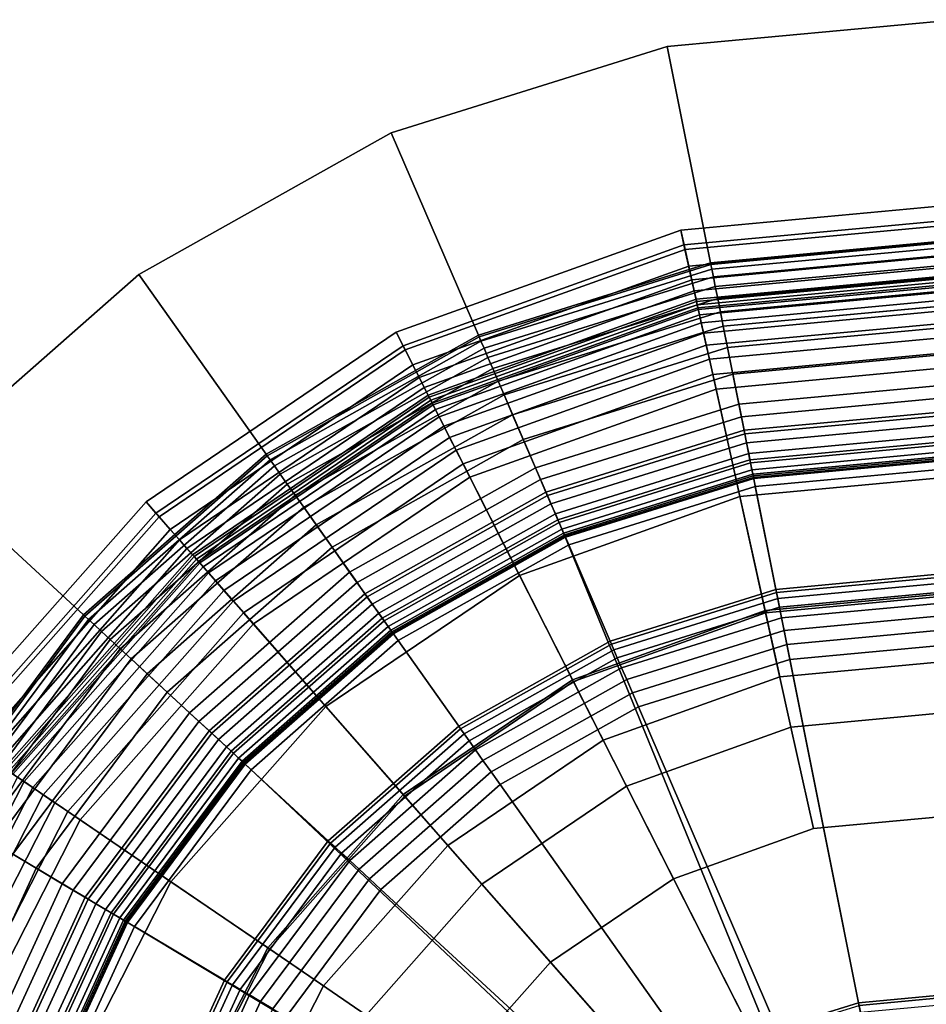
# Model space of a CAD drawing. Extents: x -43.1 to 43.1, y -41.3 to 41.3.
# Tile 216 of 256: x -18.8 to -17.9, y 28.7 to 29.7. Entities that reach past the tile are written whole.
import ezdxf

# ---------------------------------------------------------------- set-up
doc = ezdxf.new("R2010")
doc.units = 0
for name, color, linetype in [('LAMP', 7, 'CONTINUOUS'), ('LAMP_SUPPORT', 18, 'CONTINUOUS'), ('METAL_BASE', 254, 'CONTINUOUS')]:
    doc.layers.add(name, color=color, linetype=linetype)

msp = doc.modelspace()

# ---------------------------------------------------------------- linework, layer by layer
at = {"layer": 'LAMP'}
for points in [[(-18.1372, 29.5121, 43.6401), (-17.8326, 29.5405, 43.6401), (-17.8331, 29.5252, 43.7579), (-18.1339, 29.4972, 43.7579)], [(-18.1328, 29.4926, 43.3843), (-17.8333, 29.5204, 43.3843), (-17.8326, 29.5405, 43.6401), (-18.1372, 29.5121, 43.6401)], [(-18.1339, 29.4972, 43.7579), (-17.8331, 29.5252, 43.7579), (-17.8351, 29.4666, 43.8806), (-18.1212, 29.44, 43.8806)], [(-18.1291, 29.4758, 43.0998), (-17.8339, 29.5033, 43.0998), (-17.8333, 29.5204, 43.3843), (-18.1328, 29.4926, 43.3843)], [(-18.4251, 29.4089, 43.6401), (-18.1372, 29.5121, 43.6401), (-18.1339, 29.4972, 43.7579), (-18.4182, 29.3953, 43.7579)], [(-18.416, 29.3911, 43.3843), (-18.1328, 29.4926, 43.3843), (-18.1372, 29.5121, 43.6401), (-18.4251, 29.4089, 43.6401)], [(-18.126, 29.4619, 42.7996), (-17.8343, 29.4891, 42.7996), (-17.8339, 29.5033, 43.0998), (-18.1291, 29.4758, 43.0998)], [(-18.4182, 29.3953, 43.7579), (-18.1339, 29.4972, 43.7579), (-18.1212, 29.44, 43.8806), (-18.3917, 29.3431, 43.8806)], [(-18.4083, 29.3758, 43.0998), (-18.1291, 29.4758, 43.0998), (-18.1328, 29.4926, 43.3843), (-18.416, 29.3911, 43.3843)], [(-18.1236, 29.4508, 42.4966), (-17.8347, 29.4777, 42.4966), (-17.8343, 29.4891, 42.7996), (-18.126, 29.4619, 42.7996)], [(-18.4018, 29.3631, 42.7996), (-18.126, 29.4619, 42.7996), (-18.1291, 29.4758, 43.0998), (-18.4083, 29.3758, 43.0998)], [(-18.1217, 29.4424, 42.2036), (-17.835, 29.4691, 42.2036), (-17.8347, 29.4777, 42.4966), (-18.1236, 29.4508, 42.4966)], [(-18.1204, 29.4367, 41.9337), (-17.8352, 29.4632, 41.9337), (-17.835, 29.4691, 42.2036), (-18.1217, 29.4424, 42.2036)], [(-18.1212, 29.44, 43.8806), (-17.8351, 29.4666, 43.8806), (-17.838, 29.3761, 43.9998), (-18.1015, 29.3515, 43.9998)], [(-18.1198, 29.4337, 41.6997), (-17.8353, 29.4602, 41.6997), (-17.8352, 29.4632, 41.9337), (-18.1204, 29.4367, 41.9337)], [(-18.3967, 29.3529, 42.4966), (-18.1236, 29.4508, 42.4966), (-18.126, 29.4619, 42.7996), (-18.4018, 29.3631, 42.7996)], [(-18.1194, 29.4318, 41.6845), (-17.8353, 29.4582, 41.6845), (-17.8353, 29.4602, 41.6997), (-18.1198, 29.4337, 41.6997)], [(-18.1182, 29.4266, 41.6707), (-17.8355, 29.4529, 41.6707), (-17.8353, 29.4582, 41.6845), (-18.1194, 29.4318, 41.6845)], [(-18.3928, 29.3452, 42.2036), (-18.1217, 29.4424, 42.2036), (-18.1236, 29.4508, 42.4966), (-18.3967, 29.3529, 42.4966)], [(-18.1164, 29.4186, 41.6586), (-17.8358, 29.4447, 41.6586), (-17.8355, 29.4529, 41.6707), (-18.1182, 29.4266, 41.6707)], [(-18.1141, 29.4081, 41.6486), (-17.8361, 29.434, 41.6486), (-17.8358, 29.4447, 41.6586), (-18.1164, 29.4186, 41.6586)], [(-18.3901, 29.3401, 41.9337), (-18.1204, 29.4367, 41.9337), (-18.1217, 29.4424, 42.2036), (-18.3928, 29.3452, 42.2036)], [(-18.3917, 29.3431, 43.8806), (-18.1212, 29.44, 43.8806), (-18.1015, 29.3515, 43.9998), (-18.3507, 29.2623, 43.9998)], [(-18.3888, 29.3373, 41.6997), (-18.1198, 29.4337, 41.6997), (-18.1204, 29.4367, 41.9337), (-18.3901, 29.3401, 41.9337)], [(-18.3879, 29.3356, 41.6845), (-18.1194, 29.4318, 41.6845), (-18.1198, 29.4337, 41.6997), (-18.3888, 29.3373, 41.6997)], [(-18.1113, 29.3957, 41.6411), (-17.8366, 29.4212, 41.6411), (-17.8361, 29.434, 41.6486), (-18.1141, 29.4081, 41.6486)], [(-18.3855, 29.3309, 41.6707), (-18.1182, 29.4266, 41.6707), (-18.1194, 29.4318, 41.6845), (-18.3879, 29.3356, 41.6845)], [(-18.3817, 29.3235, 41.6586), (-18.1164, 29.4186, 41.6586), (-18.1182, 29.4266, 41.6707), (-18.3855, 29.3309, 41.6707)], [(-18.3769, 29.314, 41.6486), (-18.1141, 29.4081, 41.6486), (-18.1164, 29.4186, 41.6586), (-18.3817, 29.3235, 41.6586)], [(-18.1082, 29.3816, 41.6365), (-17.837, 29.4068, 41.6365), (-17.8366, 29.4212, 41.6411), (-18.1113, 29.3957, 41.6411)], [(-18.6783, 29.2374, 43.6401), (-18.4251, 29.4089, 43.6401), (-18.4182, 29.3953, 43.7579), (-18.6683, 29.2259, 43.7579)], [(-18.6651, 29.2223, 43.3843), (-18.416, 29.3911, 43.3843), (-18.4251, 29.4089, 43.6401), (-18.6783, 29.2374, 43.6401)], [(-18.3711, 29.3026, 41.6411), (-18.1113, 29.3957, 41.6411), (-18.1141, 29.4081, 41.6486), (-18.3769, 29.314, 41.6486)], [(-18.1048, 29.3663, 41.6352), (-17.8375, 29.3912, 41.6352), (-17.837, 29.4068, 41.6365), (-18.1082, 29.3816, 41.6365)], [(-18.6683, 29.2259, 43.7579), (-18.4182, 29.3953, 43.7579), (-18.3917, 29.3431, 43.8806), (-18.6296, 29.1819, 43.8806)], [(-18.3646, 29.2897, 41.6365), (-18.1082, 29.3816, 41.6365), (-18.1113, 29.3957, 41.6411), (-18.3711, 29.3026, 41.6411)], [(-18.6538, 29.2095, 43.0998), (-18.4083, 29.3758, 43.0998), (-18.416, 29.3911, 43.3843), (-18.6651, 29.2223, 43.3843)], [(-18.0518, 29.1273, 41.6428), (-17.8456, 29.1465, 41.6428), (-17.8375, 29.3912, 41.6352), (-18.1048, 29.3663, 41.6352)], [(-18.6444, 29.1988, 42.7996), (-18.4018, 29.3631, 42.7996), (-18.4083, 29.3758, 43.0998), (-18.6538, 29.2095, 43.0998)], [(-18.3575, 29.2758, 41.6352), (-18.1048, 29.3663, 41.6352), (-18.1082, 29.3816, 41.6365), (-18.3646, 29.2897, 41.6365)], [(-18.1015, 29.3515, 43.9998), (-17.838, 29.3761, 43.9998), (-17.8417, 29.2648, 44.107), (-18.0774, 29.2429, 44.107)], [(-18.2466, 29.0574, 41.6428), (-18.0518, 29.1273, 41.6428), (-18.1048, 29.3663, 41.6352), (-18.3575, 29.2758, 41.6352)], [(-18.6369, 29.1902, 42.4966), (-18.3967, 29.3529, 42.4966), (-18.4018, 29.3631, 42.7996), (-18.6444, 29.1988, 42.7996)], [(-18.6312, 29.1837, 42.2036), (-18.3928, 29.3452, 42.2036), (-18.3967, 29.3529, 42.4966), (-18.6369, 29.1902, 42.4966)], [(-18.6273, 29.1794, 41.9337), (-18.3901, 29.3401, 41.9337), (-18.3928, 29.3452, 42.2036), (-18.6312, 29.1837, 42.2036)], [(-18.3507, 29.2623, 43.9998), (-18.1015, 29.3515, 43.9998), (-18.0774, 29.2429, 44.107), (-18.3003, 29.163, 44.107)], [(-18.6296, 29.1819, 43.8806), (-18.3917, 29.3431, 43.8806), (-18.3507, 29.2623, 43.9998), (-18.5697, 29.1138, 43.9998)], [(-18.6253, 29.1771, 41.6997), (-18.3888, 29.3373, 41.6997), (-18.3901, 29.3401, 41.9337), (-18.6273, 29.1794, 41.9337)], [(-18.624, 29.1756, 41.6845), (-18.3879, 29.3356, 41.6845), (-18.3888, 29.3373, 41.6997), (-18.6253, 29.1771, 41.6997)], [(-18.6205, 29.1716, 41.6707), (-18.3855, 29.3309, 41.6707), (-18.3879, 29.3356, 41.6845), (-18.624, 29.1756, 41.6845)], [(-18.6151, 29.1654, 41.6586), (-18.3817, 29.3235, 41.6586), (-18.3855, 29.3309, 41.6707), (-18.6205, 29.1716, 41.6707)], [(-18.608, 29.1574, 41.6486), (-18.3769, 29.314, 41.6486), (-18.3817, 29.3235, 41.6586), (-18.6151, 29.1654, 41.6586)], [(-18.5996, 29.1478, 41.6411), (-18.3711, 29.3026, 41.6411), (-18.3769, 29.314, 41.6486), (-18.608, 29.1574, 41.6486)], [(-18.5901, 29.137, 41.6365), (-18.3646, 29.2897, 41.6365), (-18.3711, 29.3026, 41.6411), (-18.5996, 29.1478, 41.6411)], [(-18.5797, 29.1252, 41.6352), (-18.3575, 29.2758, 41.6352), (-18.3646, 29.2897, 41.6365), (-18.5901, 29.137, 41.6365)], [(-18.4181, 28.9413, 41.6428), (-18.2466, 29.0574, 41.6428), (-18.3575, 29.2758, 41.6352), (-18.5797, 29.1252, 41.6352)], [(-18.0774, 29.2429, 44.107), (-17.8417, 29.2648, 44.107), (-17.8457, 29.1443, 44.1939), (-18.0513, 29.1252, 44.1939)], [(-18.5697, 29.1138, 43.9998), (-18.3507, 29.2623, 43.9998), (-18.3003, 29.163, 44.107), (-18.4963, 29.0302, 44.107)], [(-18.881, 29.0083, 43.6401), (-18.6783, 29.2374, 43.6401), (-18.6683, 29.2259, 43.7579), (-18.8684, 28.9997, 43.7579)], [(-18.8644, 28.997, 43.3843), (-18.6651, 29.2223, 43.3843), (-18.6783, 29.2374, 43.6401), (-18.881, 29.0083, 43.6401)], [(-18.3003, 29.163, 44.107), (-18.0774, 29.2429, 44.107), (-18.0513, 29.1252, 44.1939), (-18.2457, 29.0555, 44.1939)], [(-18.8684, 28.9997, 43.7579), (-18.6683, 29.2259, 43.7579), (-18.6296, 29.1819, 43.8806), (-18.8199, 28.9666, 43.8806)], [(-18.8502, 28.9873, 43.0998), (-18.6538, 29.2095, 43.0998), (-18.6651, 29.2223, 43.3843), (-18.8644, 28.997, 43.3843)], [(-18.8385, 28.9793, 42.7996), (-18.6444, 29.1988, 42.7996), (-18.6538, 29.2095, 43.0998), (-18.8502, 28.9873, 43.0998)], [(-18.829, 28.9728, 42.4966), (-18.6369, 29.1902, 42.4966), (-18.6444, 29.1988, 42.7996), (-18.8385, 28.9793, 42.7996)], [(-18.8219, 28.968, 42.2036), (-18.6312, 29.1837, 42.2036), (-18.6369, 29.1902, 42.4966), (-18.829, 28.9728, 42.4966)], [(-18.8171, 28.9647, 41.9337), (-18.6273, 29.1794, 41.9337), (-18.6312, 29.1837, 42.2036), (-18.8219, 28.968, 42.2036)], [(-18.8199, 28.9666, 43.8806), (-18.6296, 29.1819, 43.8806), (-18.5697, 29.1138, 43.9998), (-18.745, 28.9156, 43.9998)], [(-18.8146, 28.963, 41.6997), (-18.6253, 29.1771, 41.6997), (-18.6273, 29.1794, 41.9337), (-18.8171, 28.9647, 41.9337)], [(-18.813, 28.9619, 41.6845), (-18.624, 29.1756, 41.6845), (-18.6253, 29.1771, 41.6997), (-18.8146, 28.963, 41.6997)], [(-18.8086, 28.9589, 41.6707), (-18.6205, 29.1716, 41.6707), (-18.624, 29.1756, 41.6845), (-18.813, 28.9619, 41.6845)], [(-18.8018, 28.9543, 41.6586), (-18.6151, 29.1654, 41.6586), (-18.6205, 29.1716, 41.6707), (-18.8086, 28.9589, 41.6707)], [(-18.7929, 28.9483, 41.6486), (-18.608, 29.1574, 41.6486), (-18.6151, 29.1654, 41.6586), (-18.8018, 28.9543, 41.6586)], [(-18.7824, 28.9411, 41.6411), (-18.5996, 29.1478, 41.6411), (-18.608, 29.1574, 41.6486), (-18.7929, 28.9483, 41.6486)], [(-18.4963, 29.0302, 44.107), (-18.3003, 29.163, 44.107), (-18.2457, 29.0555, 44.1939), (-18.4166, 28.9397, 44.1939)], [(-18.7705, 28.9329, 41.6365), (-18.5901, 29.137, 41.6365), (-18.5996, 29.1478, 41.6411), (-18.7824, 28.9411, 41.6411)], [(-18.0369, 29.0603, 41.1433), (-17.8478, 29.0779, 41.1433), (-17.8456, 29.1465, 41.6428), (-18.0518, 29.1273, 41.6428)], [(-18.7575, 28.9241, 41.6352), (-18.5797, 29.1252, 41.6352), (-18.5901, 29.137, 41.6365), (-18.7705, 28.9329, 41.6365)], [(-18.0513, 29.1252, 44.1939), (-17.8457, 29.1443, 44.1939), (-17.8496, 29.0258, 44.2522), (-18.0256, 29.0095, 44.2522)], [(-18.5552, 28.7862, 41.6428), (-18.4181, 28.9413, 41.6428), (-18.5797, 29.1252, 41.6352), (-18.7575, 28.9241, 41.6352)], [(-18.2156, 28.9963, 41.1433), (-18.0369, 29.0603, 41.1433), (-18.0518, 29.1273, 41.6428), (-18.2466, 29.0574, 41.6428)], [(-18.2457, 29.0555, 44.1939), (-18.0513, 29.1252, 44.1939), (-18.0256, 29.0095, 44.2522), (-18.192, 28.9498, 44.2522)], [(-18.745, 28.9156, 43.9998), (-18.5697, 29.1138, 43.9998), (-18.4963, 29.0302, 44.107), (-18.6531, 28.8529, 44.107)], [(-18.0369, 29.0603, 41.1433), (-18.2156, 28.9963, 41.1433), (-17.8727, 28.3209, 41.1433), (-17.8478, 29.0779, 41.1433)], [(-18.3728, 28.8898, 41.1433), (-18.2156, 28.9963, 41.1433), (-18.2466, 29.0574, 41.6428), (-18.4181, 28.9413, 41.6428)], [(-18.4166, 28.9397, 44.1939), (-18.2457, 29.0555, 44.1939), (-18.192, 28.9498, 44.2522), (-18.3384, 28.8507, 44.2522)], [(-18.6531, 28.8529, 44.107), (-18.4963, 29.0302, 44.107), (-18.4166, 28.9397, 44.1939), (-18.5534, 28.785, 44.1939)], [(-18.0256, 29.0095, 44.2522), (-17.8496, 29.0258, 44.2522), (-17.853, 28.9208, 44.2735), (-18.0028, 28.9069, 44.2735)], [(-18.192, 28.9498, 44.2522), (-18.0256, 29.0095, 44.2522), (-18.0028, 28.9069, 44.2735), (-18.1444, 28.8561, 44.2735)], [(-18.3728, 28.8898, 41.1433), (-17.8727, 28.3209, 41.1433), (-18.2156, 28.9963, 41.1433)], [(-18.9507, 28.7108, 43.8806), (-18.8199, 28.9666, 43.8806), (-18.745, 28.9156, 43.9998), (-18.8655, 28.68, 43.9998)], [(-18.9301, 28.7033, 41.6586), (-18.8018, 28.9543, 41.6586), (-18.8086, 28.9589, 41.6707), (-18.9379, 28.7061, 41.6707)], [(-18.92, 28.6997, 41.6486), (-18.7929, 28.9483, 41.6486), (-18.8018, 28.9543, 41.6586), (-18.9301, 28.7033, 41.6586)], [(-18.908, 28.6954, 41.6411), (-18.7824, 28.9411, 41.6411), (-18.7929, 28.9483, 41.6486), (-18.92, 28.6997, 41.6486)], [(-18.3384, 28.8507, 44.2522), (-18.192, 28.9498, 44.2522), (-18.1444, 28.8561, 44.2735), (-18.269, 28.7717, 44.2735)], [(-18.8945, 28.6904, 41.6365), (-18.7705, 28.9329, 41.6365), (-18.7824, 28.9411, 41.6411), (-18.908, 28.6954, 41.6411)], [(-18.4986, 28.7476, 41.1433), (-18.3728, 28.8898, 41.1433), (-18.4181, 28.9413, 41.6428), (-18.5552, 28.7862, 41.6428)], [(-18.5534, 28.785, 44.1939), (-18.4166, 28.9397, 44.1939), (-18.3384, 28.8507, 44.2522), (-18.4555, 28.7182, 44.2522)], [(-18.8797, 28.6851, 41.6352), (-18.7575, 28.9241, 41.6352), (-18.7705, 28.9329, 41.6365), (-18.8945, 28.6904, 41.6365)], [(-18.6495, 28.6019, 41.6428), (-18.5552, 28.7862, 41.6428), (-18.7575, 28.9241, 41.6352), (-18.8797, 28.6851, 41.6352)], [(-18.8655, 28.68, 43.9998), (-18.745, 28.9156, 43.9998), (-18.6531, 28.8529, 44.107), (-18.7609, 28.6421, 44.107)], [(-18.0028, 28.9069, 44.2735), (-17.853, 28.9208, 44.2735), (-17.8727, 28.3209, 44.2735), (-18.1444, 28.8561, 44.2735)], [(-18.4986, 28.7476, 41.1433), (-18.585, 28.5785, 41.1433), (-17.8727, 28.3209, 41.1433), (-18.3728, 28.8898, 41.1433)], [(-18.269, 28.7717, 44.2735), (-18.1444, 28.8561, 44.2735), (-17.8727, 28.3209, 44.2735)], [(-18.7609, 28.6421, 44.107), (-18.6531, 28.8529, 44.107), (-18.5534, 28.785, 44.1939), (-18.6475, 28.6011, 44.1939)], [(-18.4555, 28.7182, 44.2522), (-18.3384, 28.8507, 44.2522), (-18.269, 28.7717, 44.2735), (-18.3687, 28.659, 44.2735)], [(-18.585, 28.5785, 41.1433), (-18.4986, 28.7476, 41.1433), (-18.5552, 28.7862, 41.6428), (-18.6495, 28.6019, 41.6428)], [(-18.6475, 28.6011, 44.1939), (-18.5534, 28.785, 44.1939), (-18.4555, 28.7182, 44.2522), (-18.536, 28.5608, 44.2522)], [(-18.3687, 28.659, 44.2735), (-18.269, 28.7717, 44.2735), (-17.8727, 28.3209, 44.2735), (-18.4372, 28.5251, 44.2735)]]:
    msp.add_3dface(points, dxfattribs=at)
at = {"layer": 'LAMP_SUPPORT'}
for points in [[(-17.8619, 29.5021, 38.0011), (-18.107, 29.4793, 38.0011), (-18.1067, 29.4776, 37.9861), (-17.8619, 29.5004, 37.9861)], [(-17.8619, 29.5021, 41.465), (-18.107, 29.4793, 41.465), (-18.107, 29.4793, 38.0011), (-17.8619, 29.5021, 38.0011)], [(-17.8619, 29.5004, 41.48), (-18.1067, 29.4776, 41.48), (-18.107, 29.4793, 41.465), (-17.8619, 29.5021, 41.465)], [(-17.8619, 29.5004, 37.9861), (-18.1067, 29.4776, 37.9861), (-18.1057, 29.4727, 37.9723), (-17.8619, 29.4954, 37.9723)], [(-17.8619, 29.4954, 41.4939), (-18.1057, 29.4727, 41.4939), (-18.1067, 29.4776, 41.48), (-17.8619, 29.5004, 41.48)], [(-17.8619, 29.4954, 37.9723), (-18.1057, 29.4727, 37.9723), (-18.1042, 29.4651, 37.9601), (-17.862, 29.4877, 37.9601)], [(-17.862, 29.4877, 41.5061), (-18.1042, 29.4651, 41.5061), (-18.1057, 29.4727, 41.4939), (-17.8619, 29.4954, 41.4939)], [(-17.862, 29.4877, 37.9601), (-18.1042, 29.4651, 37.9601), (-18.1022, 29.4552, 37.9499), (-17.8622, 29.4775, 37.9499)], [(-17.8622, 29.4775, 41.5162), (-18.1022, 29.4552, 41.5162), (-18.1042, 29.4651, 41.5061), (-17.862, 29.4877, 41.5061)], [(-18.107, 29.4793, 38.0011), (-18.342, 29.406, 38.0011), (-18.3413, 29.4044, 37.9861), (-18.1067, 29.4776, 37.9861)], [(-18.107, 29.4793, 41.465), (-18.342, 29.406, 41.465), (-18.342, 29.406, 38.0011), (-18.107, 29.4793, 38.0011)], [(-18.1067, 29.4776, 41.48), (-18.3413, 29.4044, 41.48), (-18.342, 29.406, 41.465), (-18.107, 29.4793, 41.465)], [(-18.1067, 29.4776, 37.9861), (-18.3413, 29.4044, 37.9861), (-18.3394, 29.3999, 37.9723), (-18.1057, 29.4727, 37.9723)], [(-18.1057, 29.4727, 41.4939), (-18.3394, 29.3999, 41.4939), (-18.3413, 29.4044, 41.48), (-18.1067, 29.4776, 41.48)], [(-17.8622, 29.4775, 37.9499), (-18.1022, 29.4552, 37.9499), (-18.0998, 29.4432, 37.9421), (-17.8623, 29.4653, 37.9421)], [(-17.8623, 29.4653, 41.524), (-18.0998, 29.4432, 41.524), (-18.1022, 29.4552, 41.5162), (-17.8622, 29.4775, 41.5162)], [(-18.1057, 29.4727, 37.9723), (-18.3394, 29.3999, 37.9723), (-18.3363, 29.3927, 37.9601), (-18.1042, 29.4651, 37.9601)], [(-18.1042, 29.4651, 41.5061), (-18.3363, 29.3927, 41.5061), (-18.3394, 29.3999, 41.4939), (-18.1057, 29.4727, 41.4939)], [(-18.1042, 29.4651, 37.9601), (-18.3363, 29.3927, 37.9601), (-18.3323, 29.3834, 37.9499), (-18.1022, 29.4552, 37.9499)], [(-18.1022, 29.4552, 41.5162), (-18.3323, 29.3834, 41.5162), (-18.3363, 29.3927, 41.5061), (-18.1042, 29.4651, 41.5061)], [(-17.8623, 29.4653, 37.9421), (-18.0998, 29.4432, 37.9421), (-18.0971, 29.4296, 37.9372), (-17.8625, 29.4515, 37.9372)], [(-17.8625, 29.4515, 41.5289), (-18.0971, 29.4296, 41.5289), (-18.0998, 29.4432, 41.524), (-17.8623, 29.4653, 41.524)], [(-18.1022, 29.4552, 37.9499), (-18.3323, 29.3834, 37.9499), (-18.3275, 29.3722, 37.9421), (-18.0998, 29.4432, 37.9421)], [(-18.0998, 29.4432, 41.524), (-18.3275, 29.3722, 41.524), (-18.3323, 29.3834, 41.5162), (-18.1022, 29.4552, 41.5162)], [(-17.8625, 29.4515, 37.9372), (-18.0971, 29.4296, 37.9372), (-18.0941, 29.4149, 37.9354), (-17.8627, 29.4364, 37.9354)], [(-17.8626, 29.4364, 41.5307), (-18.0941, 29.4149, 41.5307), (-18.0971, 29.4296, 41.5289), (-17.8625, 29.4515, 41.5289)], [(-18.0998, 29.4432, 37.9421), (-18.3275, 29.3722, 37.9421), (-18.322, 29.3595, 37.9372), (-18.0971, 29.4296, 37.9372)], [(-18.0971, 29.4296, 41.5289), (-18.322, 29.3595, 41.5289), (-18.3275, 29.3722, 41.524), (-18.0998, 29.4432, 41.524)], [(-17.8627, 29.4364, 37.9354), (-18.0941, 29.4149, 37.9354), (-18.0898, 29.3934, 37.9338), (-17.8629, 29.4145, 37.9338)], [(-17.8638, 29.3432, 41.5307), (-18.0758, 29.3234, 41.5307), (-18.0941, 29.4149, 41.5307), (-17.8626, 29.4364, 41.5307)], [(-18.0971, 29.4296, 37.9372), (-18.322, 29.3595, 37.9372), (-18.316, 29.3457, 37.9354), (-18.0941, 29.4149, 37.9354)], [(-18.0941, 29.4149, 41.5307), (-18.316, 29.3457, 41.5307), (-18.322, 29.3595, 41.5289), (-18.0971, 29.4296, 41.5289)], [(-18.0941, 29.4149, 37.9354), (-18.316, 29.3457, 37.9354), (-18.3074, 29.3255, 37.9338), (-18.0898, 29.3934, 37.9338)], [(-18.0758, 29.3234, 41.5307), (-18.2791, 29.2601, 41.5307), (-18.316, 29.3457, 41.5307), (-18.0941, 29.4149, 41.5307)], [(-17.8629, 29.4145, 37.9338), (-18.0898, 29.3934, 37.9338), (-18.0844, 29.3664, 37.929), (-17.8632, 29.387, 37.929)], [(-18.342, 29.406, 38.0011), (-18.5567, 29.2855, 38.0011), (-18.5557, 29.284, 37.9861), (-18.3413, 29.4044, 37.9861)], [(-18.342, 29.406, 41.465), (-18.5567, 29.2855, 41.465), (-18.5567, 29.2855, 38.0011), (-18.342, 29.406, 38.0011)], [(-18.3413, 29.4044, 41.48), (-18.5557, 29.284, 41.48), (-18.5567, 29.2855, 41.465), (-18.342, 29.406, 41.465)], [(-18.3413, 29.4044, 37.9861), (-18.5557, 29.284, 37.9861), (-18.5528, 29.28, 37.9723), (-18.3394, 29.3999, 37.9723)], [(-18.3394, 29.3999, 41.4939), (-18.5528, 29.28, 41.4939), (-18.5557, 29.284, 41.48), (-18.3413, 29.4044, 41.48)], [(-18.3394, 29.3999, 37.9723), (-18.5528, 29.28, 37.9723), (-18.5484, 29.2737, 37.9601), (-18.3363, 29.3927, 37.9601)], [(-18.3363, 29.3927, 41.5061), (-18.5484, 29.2737, 41.5061), (-18.5528, 29.28, 41.4939), (-18.3394, 29.3999, 41.4939)], [(-18.3363, 29.3927, 37.9601), (-18.5484, 29.2737, 37.9601), (-18.5425, 29.2654, 37.9499), (-18.3323, 29.3834, 37.9499)], [(-18.3323, 29.3834, 41.5162), (-18.5425, 29.2654, 41.5162), (-18.5484, 29.2737, 41.5061), (-18.3363, 29.3927, 41.5061)], [(-18.0898, 29.3934, 37.9338), (-18.3074, 29.3255, 37.9338), (-18.2965, 29.3003, 37.929), (-18.0844, 29.3664, 37.929)], [(-17.8632, 29.387, 37.929), (-18.0844, 29.3664, 37.929), (-18.0784, 29.3361, 37.9214), (-17.8636, 29.3561, 37.9214)], [(-18.3323, 29.3834, 37.9499), (-18.5425, 29.2654, 37.9499), (-18.5354, 29.2554, 37.9421), (-18.3275, 29.3722, 37.9421)], [(-18.3275, 29.3722, 41.524), (-18.5354, 29.2554, 41.524), (-18.5425, 29.2654, 41.5162), (-18.3323, 29.3834, 41.5162)], [(-18.3275, 29.3722, 37.9421), (-18.5354, 29.2554, 37.9421), (-18.5274, 29.2442, 37.9372), (-18.322, 29.3595, 37.9372)], [(-18.322, 29.3595, 41.5289), (-18.5274, 29.2442, 41.5289), (-18.5354, 29.2554, 41.524), (-18.3275, 29.3722, 41.524)], [(-18.0844, 29.3664, 37.929), (-18.2965, 29.3003, 37.929), (-18.2843, 29.2719, 37.9214), (-18.0784, 29.3361, 37.9214)], [(-18.322, 29.3595, 37.9372), (-18.5274, 29.2442, 37.9372), (-18.5187, 29.2319, 37.9354), (-18.316, 29.3457, 37.9354)], [(-18.316, 29.3457, 41.5307), (-18.5187, 29.2319, 41.5307), (-18.5274, 29.2442, 41.5289), (-18.322, 29.3595, 41.5289)], [(-17.8636, 29.3561, 37.9214), (-18.0784, 29.3361, 37.9214), (-18.0724, 29.3061, 37.9114), (-17.864, 29.3255, 37.9114)], [(-18.316, 29.3457, 37.9354), (-18.5187, 29.2319, 37.9354), (-18.5061, 29.214, 37.9338), (-18.3074, 29.3255, 37.9338)], [(-18.2791, 29.2601, 41.5307), (-18.4648, 29.1558, 41.5307), (-18.5187, 29.2319, 41.5307), (-18.316, 29.3457, 41.5307)], [(-18.0784, 29.3361, 37.9214), (-18.2843, 29.2719, 37.9214), (-18.2722, 29.2439, 37.9114), (-18.0724, 29.3061, 37.9114)], [(-17.8639, 29.3292, 41.5291), (-18.0731, 29.3098, 41.5291), (-18.0758, 29.3234, 41.5307), (-17.8638, 29.3432, 41.5307)], [(-18.3074, 29.3255, 37.9338), (-18.5061, 29.214, 37.9338), (-18.4901, 29.1915, 37.929), (-18.2965, 29.3003, 37.929)], [(-17.8641, 29.3164, 41.5245), (-18.0706, 29.2972, 41.5245), (-18.0731, 29.3098, 41.5291), (-17.8639, 29.3292, 41.5291)], [(-17.864, 29.3255, 37.9114), (-18.0724, 29.3061, 37.9114), (-18.0671, 29.2799, 37.8993), (-17.8643, 29.2988, 37.8993)], [(-18.0731, 29.3098, 41.5291), (-18.2736, 29.2472, 41.5291), (-18.2791, 29.2601, 41.5307), (-18.0758, 29.3234, 41.5307)], [(-17.8642, 29.3051, 41.5173), (-18.0683, 29.2861, 41.5173), (-18.0706, 29.2972, 41.5245), (-17.8641, 29.3164, 41.5245)], [(-18.0706, 29.2972, 41.5245), (-18.2685, 29.2355, 41.5245), (-18.2736, 29.2472, 41.5291), (-18.0731, 29.3098, 41.5291)], [(-18.0724, 29.3061, 37.9114), (-18.2722, 29.2439, 37.9114), (-18.2616, 29.2193, 37.8993), (-18.0671, 29.2799, 37.8993)], [(-17.8643, 29.2957, 41.5079), (-18.0665, 29.2769, 41.5079), (-18.0683, 29.2861, 41.5173), (-17.8642, 29.3051, 41.5173)], [(-18.2965, 29.3003, 37.929), (-18.4901, 29.1915, 37.929), (-18.4723, 29.1663, 37.9214), (-18.2843, 29.2719, 37.9214)], [(-18.0683, 29.2861, 41.5173), (-18.2641, 29.2251, 41.5173), (-18.2685, 29.2355, 41.5245), (-18.0706, 29.2972, 41.5245)], [(-17.8643, 29.2988, 37.8993), (-18.0671, 29.2799, 37.8993), (-18.0633, 29.261, 37.8854), (-17.8645, 29.2795, 37.8854)], [(-17.8644, 29.2885, 41.4966), (-18.0651, 29.2698, 41.4966), (-18.0665, 29.2769, 41.5079), (-17.8643, 29.2957, 41.5079)], [(-18.5567, 29.2855, 38.0011), (-18.7416, 29.1229, 38.0011), (-18.7403, 29.1217, 37.9861), (-18.5557, 29.284, 37.9861)], [(-18.5567, 29.2855, 41.465), (-18.7416, 29.1229, 41.465), (-18.7416, 29.1229, 38.0011), (-18.5567, 29.2855, 38.0011)], [(-18.5557, 29.284, 41.48), (-18.7403, 29.1217, 41.48), (-18.7416, 29.1229, 41.465), (-18.5567, 29.2855, 41.465)], [(-18.5557, 29.284, 37.9861), (-18.7403, 29.1217, 37.9861), (-18.7367, 29.1184, 37.9723), (-18.5528, 29.28, 37.9723)], [(-18.5528, 29.28, 41.4939), (-18.7367, 29.1184, 41.4939), (-18.7403, 29.1217, 41.48), (-18.5557, 29.284, 41.48)], [(-18.0665, 29.2769, 41.5079), (-18.2603, 29.2164, 41.5079), (-18.2641, 29.2251, 41.5173), (-18.0683, 29.2861, 41.5173)], [(-17.8645, 29.2839, 41.4838), (-18.0642, 29.2653, 41.4838), (-18.0651, 29.2698, 41.4966), (-17.8644, 29.2885, 41.4966)], [(-17.8645, 29.2822, 41.4698), (-18.0639, 29.2637, 41.4698), (-18.0642, 29.2653, 41.4838), (-17.8645, 29.2839, 41.4838)], [(-18.5528, 29.28, 37.9723), (-18.7367, 29.1184, 37.9723), (-18.731, 29.1131, 37.9601), (-18.5484, 29.2737, 37.9601)], [(-18.5484, 29.2737, 41.5061), (-18.731, 29.1131, 41.5061), (-18.7367, 29.1184, 41.4939), (-18.5528, 29.28, 41.4939)], [(-18.0671, 29.2799, 37.8993), (-18.2616, 29.2193, 37.8993), (-18.2539, 29.2015, 37.8854), (-18.0633, 29.261, 37.8854)], [(-18.0651, 29.2698, 41.4966), (-18.2575, 29.2098, 41.4966), (-18.2603, 29.2164, 41.5079), (-18.0665, 29.2769, 41.5079)], [(-17.8645, 29.2806, 40.5662), (-18.0635, 29.262, 40.5662), (-18.0639, 29.2637, 41.4698), (-17.8645, 29.2822, 41.4698)], [(-17.8806, 28.3479, 40.5662), (-18.0635, 29.262, 40.5662), (-17.8645, 29.2806, 40.5662), (-17.666, 29.2573, 40.5662)], [(-17.8645, 29.2795, 37.8854), (-18.0633, 29.261, 37.8854), (-18.0617, 29.2528, 37.8701), (-17.8646, 29.2711, 37.8701)], [(-18.5484, 29.2737, 37.9601), (-18.731, 29.1131, 37.9601), (-18.7235, 29.1062, 37.9499), (-18.5425, 29.2654, 37.9499)], [(-18.5425, 29.2654, 41.5162), (-18.7235, 29.1062, 41.5162), (-18.731, 29.1131, 41.5061), (-18.5484, 29.2737, 41.5061)], [(-18.5425, 29.2654, 37.9499), (-18.7235, 29.1062, 37.9499), (-18.7146, 29.098, 37.9421), (-18.5354, 29.2554, 37.9421)], [(-18.5354, 29.2554, 41.524), (-18.7146, 29.098, 41.524), (-18.7235, 29.1062, 41.5162), (-18.5425, 29.2654, 41.5162)], [(-18.2843, 29.2719, 37.9214), (-18.4723, 29.1663, 37.9214), (-18.4546, 29.1414, 37.9114), (-18.2722, 29.2439, 37.9114)], [(-18.0642, 29.2653, 41.4838), (-18.2557, 29.2056, 41.4838), (-18.2575, 29.2098, 41.4966), (-18.0651, 29.2698, 41.4966)], [(-18.0639, 29.2637, 41.4698), (-18.255, 29.2041, 41.4698), (-18.2557, 29.2056, 41.4838), (-18.0642, 29.2653, 41.4838)], [(-17.8646, 29.2711, 37.8701), (-18.0617, 29.2528, 37.8701), (-18.0409, 29.1488, 36.848), (-17.8659, 29.1651, 36.848)], [(-18.5354, 29.2554, 37.9421), (-18.7146, 29.098, 37.9421), (-18.7044, 29.0886, 37.9372), (-18.5274, 29.2442, 37.9372)], [(-18.5274, 29.2442, 41.5289), (-18.7044, 29.0886, 41.5289), (-18.7146, 29.098, 41.524), (-18.5354, 29.2554, 41.524)], [(-18.2736, 29.2472, 41.5291), (-18.4568, 29.1444, 41.5291), (-18.4648, 29.1558, 41.5307), (-18.2791, 29.2601, 41.5307)], [(-18.0635, 29.262, 40.5662), (-18.2544, 29.2026, 40.5662), (-18.255, 29.2041, 41.4698), (-18.0639, 29.2637, 41.4698)], [(-17.8806, 28.3479, 40.5662), (-17.8985, 28.3322, 40.5662), (-18.2544, 29.2026, 40.5662), (-18.0635, 29.262, 40.5662)], [(-18.0633, 29.261, 37.8854), (-18.2539, 29.2015, 37.8854), (-18.2506, 29.1939, 37.8701), (-18.0617, 29.2528, 37.8701)], [(-18.5274, 29.2442, 37.9372), (-18.7044, 29.0886, 37.9372), (-18.6933, 29.0784, 37.9354), (-18.5187, 29.2319, 37.9354)], [(-18.5187, 29.2319, 41.5307), (-18.6933, 29.0784, 41.5307), (-18.7044, 29.0886, 41.5289), (-18.5274, 29.2442, 41.5289)], [(-18.2685, 29.2355, 41.5245), (-18.4494, 29.1339, 41.5245), (-18.4568, 29.1444, 41.5291), (-18.2736, 29.2472, 41.5291)], [(-18.0617, 29.2528, 37.8701), (-18.2506, 29.1939, 37.8701), (-18.2087, 29.0965, 36.848), (-18.0409, 29.1488, 36.848)], [(-18.2722, 29.2439, 37.9114), (-18.4546, 29.1414, 37.9114), (-18.4392, 29.1196, 37.8993), (-18.2616, 29.2193, 37.8993)], [(-18.2641, 29.2251, 41.5173), (-18.4428, 29.1247, 41.5173), (-18.4494, 29.1339, 41.5245), (-18.2685, 29.2355, 41.5245)], [(-18.5187, 29.2319, 37.9354), (-18.6933, 29.0784, 37.9354), (-18.6772, 29.0635, 37.9338), (-18.5061, 29.214, 37.9338)], [(-18.4648, 29.1558, 41.5307), (-18.6248, 29.0152, 41.5307), (-18.6933, 29.0784, 41.5307), (-18.5187, 29.2319, 41.5307)], [(-18.2603, 29.2164, 41.5079), (-18.4374, 29.117, 41.5079), (-18.4428, 29.1247, 41.5173), (-18.2641, 29.2251, 41.5173)], [(-18.2616, 29.2193, 37.8993), (-18.4392, 29.1196, 37.8993), (-18.428, 29.1038, 37.8854), (-18.2539, 29.2015, 37.8854)], [(-18.2575, 29.2098, 41.4966), (-18.4332, 29.1111, 41.4966), (-18.4374, 29.117, 41.5079), (-18.2603, 29.2164, 41.5079)], [(-18.5061, 29.214, 37.9338), (-18.6772, 29.0635, 37.9338), (-18.657, 29.0449, 37.929), (-18.4901, 29.1915, 37.929)], [(-18.2557, 29.2056, 41.4838), (-18.4305, 29.1074, 41.4838), (-18.4332, 29.1111, 41.4966), (-18.2575, 29.2098, 41.4966)], [(-18.255, 29.2041, 41.4698), (-18.4296, 29.106, 41.4698), (-18.4305, 29.1074, 41.4838), (-18.2557, 29.2056, 41.4838)], [(-17.8985, 28.3322, 40.5662), (-18.5788, 28.9727, 40.5662), (-18.4286, 29.1047, 40.5662), (-18.2544, 29.2026, 40.5662)], [(-18.2544, 29.2026, 40.5662), (-18.4286, 29.1047, 40.5662), (-18.4296, 29.106, 41.4698), (-18.255, 29.2041, 41.4698)], [(-18.2539, 29.2015, 37.8854), (-18.428, 29.1038, 37.8854), (-18.4232, 29.097, 37.8701), (-18.2506, 29.1939, 37.8701)], [(-18.4901, 29.1915, 37.929), (-18.657, 29.0449, 37.929), (-18.6343, 29.0239, 37.9214), (-18.4723, 29.1663, 37.9214)], [(-18.2506, 29.1939, 37.8701), (-18.4232, 29.097, 37.8701), (-18.3619, 29.0105, 36.848), (-18.2087, 29.0965, 36.848)], [(-18.4723, 29.1663, 37.9214), (-18.6343, 29.0239, 37.9214), (-18.6118, 29.0032, 37.9114), (-18.4546, 29.1414, 37.9114)], [(-17.8659, 29.1651, 36.848), (-18.0409, 29.1488, 36.848), (-18.0402, 29.1456, 36.8327), (-17.8659, 29.1619, 36.8327)], [(-18.4568, 29.1444, 41.5291), (-18.6145, 29.0057, 41.5291), (-18.6248, 29.0152, 41.5307), (-18.4648, 29.1558, 41.5307)], [(-17.8659, 29.1619, 36.8327), (-18.0402, 29.1456, 36.8327), (-18.039, 29.1395, 36.8188), (-17.866, 29.1556, 36.8188)], [(-17.866, 29.1556, 36.8188), (-18.039, 29.1395, 36.8188), (-18.0373, 29.1308, 36.8067), (-17.8661, 29.1467, 36.8067)], [(-18.0409, 29.1488, 36.848), (-18.2087, 29.0965, 36.848), (-18.2074, 29.0935, 36.8327), (-18.0402, 29.1456, 36.8327)], [(-18.0402, 29.1456, 36.8327), (-18.2074, 29.0935, 36.8327), (-18.2049, 29.0878, 36.8188), (-18.039, 29.1395, 36.8188)], [(-17.8661, 29.1467, 36.8067), (-18.0373, 29.1308, 36.8067), (-18.0351, 29.1199, 36.7967), (-17.8662, 29.1356, 36.7967)], [(-18.4494, 29.1339, 41.5245), (-18.6051, 28.997, 41.5245), (-18.6145, 29.0057, 41.5291), (-18.4568, 29.1444, 41.5291)], [(-18.4546, 29.1414, 37.9114), (-18.6118, 29.0032, 37.9114), (-18.5921, 28.9851, 37.8993), (-18.4392, 29.1196, 37.8993)], [(-18.039, 29.1395, 36.8188), (-18.2049, 29.0878, 36.8188), (-18.2014, 29.0797, 36.8067), (-18.0373, 29.1308, 36.8067)], [(-17.8662, 29.1356, 36.7967), (-18.0351, 29.1199, 36.7967), (-18.0326, 29.1072, 36.7891), (-17.8664, 29.1227, 36.7891)], [(-18.4428, 29.1247, 41.5173), (-18.5968, 28.9894, 41.5173), (-18.6051, 28.997, 41.5245), (-18.4494, 29.1339, 41.5245)], [(-18.4374, 29.117, 41.5079), (-18.5899, 28.983, 41.5079), (-18.5968, 28.9894, 41.5173), (-18.4428, 29.1247, 41.5173)], [(-18.0373, 29.1308, 36.8067), (-18.2014, 29.0797, 36.8067), (-18.197, 29.0695, 36.7967), (-18.0351, 29.1199, 36.7967)], [(-18.7416, 29.1229, 38.0011), (-18.8887, 28.9255, 38.0011), (-18.8872, 28.9246, 37.9861), (-18.7403, 29.1217, 37.9861)], [(-18.7416, 29.1229, 41.465), (-18.8887, 28.9255, 41.465), (-18.8887, 28.9255, 38.0011), (-18.7416, 29.1229, 38.0011)], [(-18.7403, 29.1217, 41.48), (-18.8872, 28.9246, 41.48), (-18.8887, 28.9255, 41.465), (-18.7416, 29.1229, 41.465)], [(-18.7403, 29.1217, 37.9861), (-18.8872, 28.9246, 37.9861), (-18.8829, 28.9221, 37.9723), (-18.7367, 29.1184, 37.9723)], [(-18.7367, 29.1184, 41.4939), (-18.8829, 28.9221, 41.4939), (-18.8872, 28.9246, 41.48), (-18.7403, 29.1217, 41.48)], [(-18.7367, 29.1184, 37.9723), (-18.8829, 28.9221, 37.9723), (-18.8763, 28.9181, 37.9601), (-18.731, 29.1131, 37.9601)], [(-18.731, 29.1131, 41.5061), (-18.8763, 28.9181, 41.5061), (-18.8829, 28.9221, 41.4939), (-18.7367, 29.1184, 41.4939)], [(-18.4392, 29.1196, 37.8993), (-18.5921, 28.9851, 37.8993), (-18.5779, 28.972, 37.8854), (-18.428, 29.1038, 37.8854)], [(-18.4332, 29.1111, 41.4966), (-18.5846, 28.9781, 41.4966), (-18.5899, 28.983, 41.5079), (-18.4374, 29.117, 41.5079)], [(-18.0351, 29.1199, 36.7967), (-18.197, 29.0695, 36.7967), (-18.1919, 29.0576, 36.7891), (-18.0326, 29.1072, 36.7891)], [(-17.8664, 29.1227, 36.7891), (-18.0326, 29.1072, 36.7891), (-18.0297, 29.0931, 36.7843), (-17.8666, 29.1082, 36.7843)], [(-18.731, 29.1131, 37.9601), (-18.8763, 28.9181, 37.9601), (-18.8675, 28.9129, 37.9499), (-18.7235, 29.1062, 37.9499)], [(-18.7235, 29.1062, 41.5162), (-18.8675, 28.9129, 41.5162), (-18.8763, 28.9181, 41.5061), (-18.731, 29.1131, 41.5061)], [(-18.7235, 29.1062, 37.9499), (-18.8675, 28.9129, 37.9499), (-18.857, 28.9067, 37.9421), (-18.7146, 29.098, 37.9421)], [(-18.7146, 29.098, 41.524), (-18.857, 28.9067, 41.524), (-18.8675, 28.9129, 41.5162), (-18.7235, 29.1062, 41.5162)], [(-18.4305, 29.1074, 41.4838), (-18.5812, 28.975, 41.4838), (-18.5846, 28.9781, 41.4966), (-18.4332, 29.1111, 41.4966)], [(-18.4296, 29.106, 41.4698), (-18.58, 28.9738, 41.4698), (-18.5812, 28.975, 41.4838), (-18.4305, 29.1074, 41.4838)], [(-18.4286, 29.1047, 40.5662), (-18.5788, 28.9727, 40.5662), (-18.58, 28.9738, 41.4698), (-18.4296, 29.106, 41.4698)], [(-18.0326, 29.1072, 36.7891), (-18.1919, 29.0576, 36.7891), (-18.1861, 29.0443, 36.7843), (-18.0297, 29.0931, 36.7843)], [(-17.8666, 29.1082, 36.7843), (-18.0297, 29.0931, 36.7843), (-18.0267, 29.0778, 36.7827), (-17.8668, 29.0927, 36.7827)], [(-18.7146, 29.098, 37.9421), (-18.857, 28.9067, 37.9421), (-18.8452, 28.8996, 37.9372), (-18.7044, 29.0886, 37.9372)], [(-18.7044, 29.0886, 41.5289), (-18.8451, 28.8996, 41.5289), (-18.857, 28.9067, 41.524), (-18.7146, 29.098, 41.524)], [(-18.428, 29.1038, 37.8854), (-18.5779, 28.972, 37.8854), (-18.5718, 28.9663, 37.8701), (-18.4232, 29.097, 37.8701)], [(-18.4232, 29.097, 37.8701), (-18.5718, 28.9663, 37.8701), (-18.4939, 28.8945, 36.848), (-18.3619, 29.0105, 36.848)], [(-18.2087, 29.0965, 36.848), (-18.3619, 29.0105, 36.848), (-18.36, 29.0078, 36.8327), (-18.2074, 29.0935, 36.8327)], [(-18.7044, 29.0886, 37.9372), (-18.8452, 28.8996, 37.9372), (-18.8322, 28.892, 37.9354), (-18.6933, 29.0784, 37.9354)], [(-18.6933, 29.0784, 41.5307), (-18.8322, 28.892, 41.5307), (-18.8451, 28.8996, 41.5289), (-18.7044, 29.0886, 41.5289)], [(-18.2074, 29.0935, 36.8327), (-18.36, 29.0078, 36.8327), (-18.3564, 29.0027, 36.8188), (-18.2049, 29.0878, 36.8188)], [(-18.2049, 29.0878, 36.8188), (-18.3564, 29.0027, 36.8188), (-18.3513, 28.9955, 36.8067), (-18.2014, 29.0797, 36.8067)], [(-18.0297, 29.0931, 36.7843), (-18.1861, 29.0443, 36.7843), (-18.18, 29.03, 36.7827), (-18.0267, 29.0778, 36.7827)], [(-17.8668, 29.0927, 36.7827), (-18.0267, 29.0778, 36.7827), (-17.9572, 28.7306, 36.7827), (-17.871, 28.7386, 36.7827)], [(-18.6933, 29.0784, 37.9354), (-18.8322, 28.892, 37.9354), (-18.8133, 28.8808, 37.9338), (-18.6772, 29.0635, 37.9338)], [(-18.6248, 29.0152, 41.5307), (-18.752, 28.8444, 41.5307), (-18.8322, 28.892, 41.5307), (-18.6933, 29.0784, 41.5307)], [(-18.2014, 29.0797, 36.8067), (-18.3513, 28.9955, 36.8067), (-18.3448, 28.9864, 36.7967), (-18.197, 29.0695, 36.7967)], [(-18.0267, 29.0778, 36.7827), (-18.18, 29.03, 36.7827), (-18.0398, 28.7048, 36.7827), (-17.9572, 28.7306, 36.7827)], [(-18.197, 29.0695, 36.7967), (-18.3448, 28.9864, 36.7967), (-18.3374, 28.9758, 36.7891), (-18.1919, 29.0576, 36.7891)], [(-18.6772, 29.0635, 37.9338), (-18.8133, 28.8808, 37.9338), (-18.7897, 28.8667, 37.929), (-18.657, 29.0449, 37.929)], [(-18.1919, 29.0576, 36.7891), (-18.3374, 28.9758, 36.7891), (-18.329, 28.9641, 36.7843), (-18.1861, 29.0443, 36.7843)], [(-18.657, 29.0449, 37.929), (-18.7897, 28.8667, 37.929), (-18.7631, 28.851, 37.9214), (-18.6343, 29.0239, 37.9214)], [(-18.1861, 29.0443, 36.7843), (-18.329, 28.9641, 36.7843), (-18.32, 28.9514, 36.7827), (-18.18, 29.03, 36.7827)], [(-18.18, 29.03, 36.7827), (-18.32, 28.9514, 36.7827), (-18.1153, 28.6624, 36.7827), (-18.0398, 28.7048, 36.7827)], [(-18.6343, 29.0239, 37.9214), (-18.7631, 28.851, 37.9214), (-18.7368, 28.8354, 37.9114), (-18.6118, 29.0032, 37.9114)], [(-18.6145, 29.0057, 41.5291), (-18.74, 28.8373, 41.5291), (-18.752, 28.8444, 41.5307), (-18.6248, 29.0152, 41.5307)], [(-18.6051, 28.997, 41.5245), (-18.729, 28.8307, 41.5245), (-18.74, 28.8373, 41.5291), (-18.6145, 29.0057, 41.5291)], [(-18.3619, 29.0105, 36.848), (-18.4939, 28.8945, 36.848), (-18.4915, 28.8922, 36.8327), (-18.36, 29.0078, 36.8327)], [(-18.36, 29.0078, 36.8327), (-18.4915, 28.8922, 36.8327), (-18.4869, 28.888, 36.8188), (-18.3564, 29.0027, 36.8188)], [(-18.6118, 29.0032, 37.9114), (-18.7368, 28.8354, 37.9114), (-18.7138, 28.8217, 37.8993), (-18.5921, 28.9851, 37.8993)], [(-18.5968, 28.9894, 41.5173), (-18.7193, 28.825, 41.5173), (-18.729, 28.8307, 41.5245), (-18.6051, 28.997, 41.5245)], [(-18.3564, 29.0027, 36.8188), (-18.4869, 28.888, 36.8188), (-18.4804, 28.882, 36.8067), (-18.3513, 28.9955, 36.8067)], [(-18.3513, 28.9955, 36.8067), (-18.4804, 28.882, 36.8067), (-18.4722, 28.8745, 36.7967), (-18.3448, 28.9864, 36.7967)], [(-18.5899, 28.983, 41.5079), (-18.7112, 28.8201, 41.5079), (-18.7193, 28.825, 41.5173), (-18.5968, 28.9894, 41.5173)], [(-18.5921, 28.9851, 37.8993), (-18.7138, 28.8217, 37.8993), (-18.6972, 28.8119, 37.8854), (-18.5779, 28.972, 37.8854)], [(-18.3448, 28.9864, 36.7967), (-18.4722, 28.8745, 36.7967), (-18.4627, 28.8657, 36.7891), (-18.3374, 28.9758, 36.7891)], [(-18.5846, 28.9781, 41.4966), (-18.705, 28.8165, 41.4966), (-18.7112, 28.8201, 41.5079), (-18.5899, 28.983, 41.5079)], [(-18.5812, 28.975, 41.4838), (-18.701, 28.8141, 41.4838), (-18.705, 28.8165, 41.4966), (-18.5846, 28.9781, 41.4966)], [(-18.3374, 28.9758, 36.7891), (-18.4627, 28.8657, 36.7891), (-18.4521, 28.8559, 36.7843), (-18.329, 28.9641, 36.7843)], [(-18.58, 28.9738, 41.4698), (-18.6996, 28.8133, 41.4698), (-18.701, 28.8141, 41.4838), (-18.5812, 28.975, 41.4838)], [(-18.5788, 28.9727, 40.5662), (-18.6982, 28.8124, 40.5662), (-18.6996, 28.8133, 41.4698), (-18.58, 28.9738, 41.4698)], [(-17.8985, 28.3322, 40.5662), (-18.6982, 28.8124, 40.5662), (-18.5788, 28.9727, 40.5662)], [(-18.5779, 28.972, 37.8854), (-18.6972, 28.8119, 37.8854), (-18.69, 28.8076, 37.8701), (-18.5718, 28.9663, 37.8701)], [(-18.5718, 28.9663, 37.8701), (-18.69, 28.8076, 37.8701), (-18.5989, 28.7535, 36.848), (-18.4939, 28.8945, 36.848)], [(-18.329, 28.9641, 36.7843), (-18.4521, 28.8559, 36.7843), (-18.4406, 28.8453, 36.7827), (-18.32, 28.9514, 36.7827)], [(-18.32, 28.9514, 36.7827), (-18.4406, 28.8453, 36.7827), (-18.1803, 28.6053, 36.7827), (-18.1153, 28.6624, 36.7827)], [(-18.752, 28.8444, 41.5307), (-18.841, 28.6509, 41.5307), (-18.9293, 28.6808, 41.5307), (-18.8322, 28.892, 41.5307)], [(-18.4939, 28.8945, 36.848), (-18.5989, 28.7535, 36.848), (-18.5961, 28.7518, 36.8327), (-18.4915, 28.8922, 36.8327)], [(-18.4915, 28.8922, 36.8327), (-18.5961, 28.7518, 36.8327), (-18.5907, 28.7487, 36.8188), (-18.4869, 28.888, 36.8188)], [(-18.4869, 28.888, 36.8188), (-18.5907, 28.7487, 36.8188), (-18.5831, 28.7441, 36.8067), (-18.4804, 28.882, 36.8067)], [(-18.8133, 28.8808, 37.9338), (-18.9085, 28.6737, 37.9338), (-18.8824, 28.6649, 37.929), (-18.7897, 28.8667, 37.929)], [(-18.4804, 28.882, 36.8067), (-18.5831, 28.7441, 36.8067), (-18.5735, 28.7385, 36.7967), (-18.4722, 28.8745, 36.7967)], [(-18.7897, 28.8667, 37.929), (-18.8824, 28.6649, 37.929), (-18.8532, 28.655, 37.9214), (-18.7631, 28.851, 37.9214)], [(-18.4722, 28.8745, 36.7967), (-18.5735, 28.7385, 36.7967), (-18.5624, 28.7319, 36.7891), (-18.4627, 28.8657, 36.7891)], [(-18.4627, 28.8657, 36.7891), (-18.5624, 28.7319, 36.7891), (-18.55, 28.7245, 36.7843), (-18.4521, 28.8559, 36.7843)], [(-18.4521, 28.8559, 36.7843), (-18.55, 28.7245, 36.7843), (-18.5366, 28.7165, 36.7827), (-18.4406, 28.8453, 36.7827)], [(-18.7631, 28.851, 37.9214), (-18.8532, 28.655, 37.9214), (-18.8242, 28.6452, 37.9114), (-18.7368, 28.8354, 37.9114)], [(-18.74, 28.8373, 41.5291), (-18.8277, 28.6464, 41.5291), (-18.841, 28.6509, 41.5307), (-18.752, 28.8444, 41.5307)], [(-18.729, 28.8307, 41.5245), (-18.8156, 28.6423, 41.5245), (-18.8277, 28.6464, 41.5291), (-18.74, 28.8373, 41.5291)], [(-18.4406, 28.8453, 36.7827), (-18.5366, 28.7165, 36.7827), (-18.232, 28.5358, 36.7827), (-18.1803, 28.6053, 36.7827)], [(-18.7368, 28.8354, 37.9114), (-18.8242, 28.6452, 37.9114), (-18.7989, 28.6367, 37.8993), (-18.7138, 28.8217, 37.8993)], [(-18.7193, 28.825, 41.5173), (-18.8049, 28.6387, 41.5173), (-18.8156, 28.6423, 41.5245), (-18.729, 28.8307, 41.5245)], [(-18.7112, 28.8201, 41.5079), (-18.7959, 28.6356, 41.5079), (-18.8049, 28.6387, 41.5173), (-18.7193, 28.825, 41.5173)], [(-18.7138, 28.8217, 37.8993), (-18.7989, 28.6367, 37.8993), (-18.7806, 28.6305, 37.8854), (-18.6972, 28.8119, 37.8854)], [(-18.705, 28.8165, 41.4966), (-18.7891, 28.6333, 41.4966), (-18.7959, 28.6356, 41.5079), (-18.7112, 28.8201, 41.5079)], [(-18.701, 28.8141, 41.4838), (-18.7847, 28.6319, 41.4838), (-18.7891, 28.6333, 41.4966), (-18.705, 28.8165, 41.4966)], [(-18.6996, 28.8133, 41.4698), (-18.7832, 28.6313, 41.4698), (-18.7847, 28.6319, 41.4838), (-18.701, 28.8141, 41.4838)], [(-18.6982, 28.8124, 40.5662), (-18.7816, 28.6308, 40.5662), (-18.7832, 28.6313, 41.4698), (-18.6996, 28.8133, 41.4698)], [(-17.8985, 28.3322, 40.5662), (-17.8967, 28.3128, 40.5662), (-18.7816, 28.6308, 40.5662), (-18.6982, 28.8124, 40.5662)], [(-18.6972, 28.8119, 37.8854), (-18.7806, 28.6305, 37.8854), (-18.7727, 28.6278, 37.8701), (-18.69, 28.8076, 37.8701)], [(-18.69, 28.8076, 37.8701), (-18.7727, 28.6278, 37.8701), (-18.6723, 28.5938, 36.848), (-18.5989, 28.7535, 36.848)], [(-18.5989, 28.7535, 36.848), (-18.6723, 28.5938, 36.848), (-18.6692, 28.5928, 36.8327), (-18.5961, 28.7518, 36.8327)], [(-18.5961, 28.7518, 36.8327), (-18.6692, 28.5928, 36.8327), (-18.6633, 28.5908, 36.8188), (-18.5907, 28.7487, 36.8188)], [(-18.5907, 28.7487, 36.8188), (-18.6633, 28.5908, 36.8188), (-18.6549, 28.5879, 36.8067), (-18.5831, 28.7441, 36.8067)], [(-18.5831, 28.7441, 36.8067), (-18.6549, 28.5879, 36.8067), (-18.6443, 28.5844, 36.7967), (-18.5735, 28.7385, 36.7967)], [(-18.5735, 28.7385, 36.7967), (-18.6443, 28.5844, 36.7967), (-18.6321, 28.5802, 36.7891), (-18.5624, 28.7319, 36.7891)], [(-17.871, 28.7386, 36.7827), (-17.9572, 28.7306, 36.7827), (-17.9567, 28.728, 36.763), (-17.871, 28.736, 36.763)], [(-18.5624, 28.7319, 36.7891), (-18.6321, 28.5802, 36.7891), (-18.6184, 28.5756, 36.7843), (-18.55, 28.7245, 36.7843)], [(-17.9572, 28.7306, 36.7827), (-18.0398, 28.7048, 36.7827), (-18.0388, 28.7024, 36.763), (-17.9567, 28.728, 36.763)], [(-17.871, 28.736, 36.763), (-17.9567, 28.728, 36.763), (-17.9553, 28.7212, 36.7108), (-17.8711, 28.729, 36.7108)]]:
    msp.add_3dface(points, dxfattribs=at)
at = {"layer": 'METAL_BASE'}
for points in [[(-17.8592, 29.7251, 39.7327), (-18.1508, 29.6979, 39.7327), (-18.1508, 29.6979, 38.8457), (-17.8592, 29.7251, 38.8457)], [(-17.8619, 29.5021, 38.8457), (-17.8592, 29.7251, 38.8457), (-18.1508, 29.6979, 38.8457), (-18.107, 29.4793, 38.8457)], [(-18.107, 29.4793, 39.7327), (-18.1508, 29.6979, 39.7327), (-17.8592, 29.7251, 39.7327), (-17.8619, 29.5021, 39.7327)], [(-18.1508, 29.6979, 39.7327), (-18.4303, 29.6108, 39.7327), (-18.4303, 29.6108, 38.8457), (-18.1508, 29.6979, 38.8457)], [(-18.107, 29.4793, 38.8457), (-18.1508, 29.6979, 38.8457), (-18.4303, 29.6108, 38.8457), (-18.342, 29.406, 38.8457)], [(-18.342, 29.406, 39.7327), (-18.4303, 29.6108, 39.7327), (-18.1508, 29.6979, 39.7327), (-18.107, 29.4793, 39.7327)], [(-18.4303, 29.6108, 39.7327), (-18.6856, 29.4674, 39.7327), (-18.6856, 29.4674, 38.8457), (-18.4303, 29.6108, 38.8457)], [(-18.342, 29.406, 38.8457), (-18.4303, 29.6108, 38.8457), (-18.6856, 29.4674, 38.8457), (-18.5567, 29.2855, 38.8457)], [(-18.5567, 29.2855, 39.7327), (-18.6856, 29.4674, 39.7327), (-18.4303, 29.6108, 39.7327), (-18.342, 29.406, 39.7327)], [(-17.8619, 29.5021, 38.8457), (-18.107, 29.4793, 38.8457), (-18.107, 29.4793, 39.7327), (-17.8619, 29.5021, 39.7327)], [(-18.107, 29.4793, 38.8457), (-18.342, 29.406, 38.8457), (-18.342, 29.406, 39.7327), (-18.107, 29.4793, 39.7327)], [(-18.6856, 29.4674, 39.7327), (-18.9055, 29.2741, 39.7327), (-18.9055, 29.2741, 38.8457), (-18.6856, 29.4674, 38.8457)], [(-18.5567, 29.2855, 38.8457), (-18.6856, 29.4674, 38.8457), (-18.9055, 29.2741, 38.8457), (-18.7416, 29.1229, 38.8457)], [(-18.7416, 29.1229, 39.7327), (-18.9055, 29.2741, 39.7327), (-18.6856, 29.4674, 39.7327), (-18.5567, 29.2855, 39.7327)], [(-18.342, 29.406, 38.8457), (-18.5567, 29.2855, 38.8457), (-18.5567, 29.2855, 39.7327), (-18.342, 29.406, 39.7327)], [(-18.5567, 29.2855, 38.8457), (-18.7416, 29.1229, 38.8457), (-18.7416, 29.1229, 39.7327), (-18.5567, 29.2855, 39.7327)], [(-18.7416, 29.1229, 38.8457), (-18.9055, 29.2741, 38.8457), (-19.0804, 29.0393, 38.8457), (-18.8887, 28.9255, 38.8457)], [(-18.8887, 28.9255, 39.7327), (-19.0804, 29.0393, 39.7327), (-18.9055, 29.2741, 39.7327), (-18.7416, 29.1229, 39.7327)], [(-18.7416, 29.1229, 38.8457), (-18.8887, 28.9255, 38.8457), (-18.8887, 28.9255, 39.7327), (-18.7416, 29.1229, 39.7327)]]:
    msp.add_3dface(points, dxfattribs=at)

doc.saveas('drawing.dxf')
